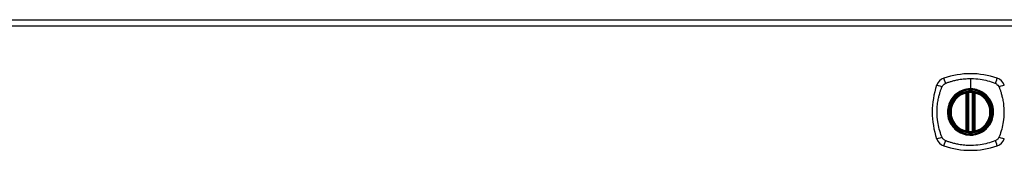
# Model space of a CAD drawing. Header units: inches. Extents: x 84 to 204, y 61 to 91.
# Tile 5 of 6: x 160 to 175, y 89 to 91. Entities that reach past the tile are written whole.
import ezdxf

# ---------------------------------------------------------------- set-up
doc = ezdxf.new("R2010")
doc.units = ezdxf.units.IN
doc.header["$MEASUREMENT"] = 0
doc.layers.add('Visible Edges(ANSI)', color=7, linetype='Continuous', lineweight=25)
doc.layers.add('Visible Tangent Edges(ANSI)', color=7, linetype='Continuous', lineweight=25)

msp = doc.modelspace()

# ---------------------------------------------------------------- linework, layer by layer
at = {"layer": 'Visible Edges(ANSI)'}
for p, q in [((144.554, 91.084), (204.159, 91.084)), ((174.298, 89.368), (174.298, 89.953)), ((174.318, 89.363), (174.318, 89.957)), ((174.396, 89.957), (174.396, 89.363)), ((174.416, 89.953), (174.416, 89.368))]:
    msp.add_line(p, q, dxfattribs=at)
for radius in [0.32, 0.315]:
    msp.add_circle((174.357, 89.66), radius, dxfattribs=at)
for centre, radius, start, end in [((174.357, 88.971), 1.28, 71.2278, 108.7722), ((175.046, 89.66), 1.28, 161.2278, 198.7722), ((174.002, 90.015), 0.177, 108.7722, 161.2278), ((174.712, 90.015), 0.177, 18.7722, 71.2278), ((174.357, 89.66), 0.313, 103.6344, 256.3656), ((174.357, 89.66), 0.313, 99.784, 103.6344), ((174.286, 89.953), 0.0118, 0, 103.6344), ((174.306, 89.957), 0.0118, 0, 99.784), ((174.357, 89.66), 0.313, 84.7499, 95.2501), ((174.408, 89.957), 0.0118, 80.216, 180), ((174.357, 89.66), 0.313, 76.3656, 80.216), ((174.428, 89.953), 0.0118, 76.3656, 180), ((174.357, 89.66), 0.313, 283.6344, 76.3656), ((174.286, 89.368), 0.0118, 256.3656, 0), ((174.357, 89.66), 0.313, 256.3656, 260.216), ((174.306, 89.363), 0.0118, 260.216, 0), ((174.357, 89.66), 0.313, 264.7499, 275.2501), ((174.408, 89.363), 0.0118, 180, 279.784), ((174.357, 89.66), 0.313, 279.784, 283.6344), ((174.428, 89.368), 0.0118, 180, 283.6344), ((174.002, 89.305), 0.177, 198.7722, 251.2278), ((174.712, 89.305), 0.177, 288.7722, 341.2278), ((174.357, 90.349), 1.28, 251.2278, 288.7722)]:
    msp.add_arc(centre, radius, start, end, dxfattribs=at)
for points, knots in [([(174.328, 89.972), (174.327, 89.972), (174.325, 89.972), (174.321, 89.971), (174.319, 89.971), (174.313, 89.97), (174.31, 89.97), (174.305, 89.969), (174.304, 89.969), (174.304, 89.969)], [0, 0, 0, 0, 0.01176793, 0.01176793, 0.03059662, 0.03059662, 0.06072253, 0.06072253, 0.09414345, 0.09414345, 0.09414345, 0.09414345]), ([(174.41, 89.969), (174.41, 89.969), (174.41, 89.969), (174.409, 89.969), (174.408, 89.969), (174.405, 89.97), (174.402, 89.97), (174.395, 89.971), (174.39, 89.971), (174.386, 89.972)], [0, 0, 0, 0, 0.01176876, 0.01176876, 0.03059878, 0.03059878, 0.0607268, 0.0607268, 0.09415008, 0.09415008, 0.09415008, 0.09415008]), ([(174.304, 89.352), (174.304, 89.352), (174.305, 89.352), (174.31, 89.351), (174.313, 89.35), (174.319, 89.35), (174.321, 89.349), (174.325, 89.349), (174.327, 89.349), (174.328, 89.349)], [0, 0, 0, 0, 0.03342093, 0.03342093, 0.06354683, 0.06354683, 0.08237552, 0.08237552, 0.09414345, 0.09414345, 0.09414345, 0.09414345]), ([(174.386, 89.349), (174.39, 89.349), (174.395, 89.349), (174.402, 89.35), (174.405, 89.351), (174.408, 89.351), (174.409, 89.352), (174.41, 89.352), (174.41, 89.352), (174.41, 89.352)], [0, 0, 0, 0, 0.03342328, 0.03342328, 0.06355131, 0.06355131, 0.08238132, 0.08238132, 0.09415008, 0.09415008, 0.09415008, 0.09415008])]:
    msp.add_open_spline(points, degree=3, knots=knots, dxfattribs=at)
at = {"layer": 'Visible Tangent Edges(ANSI)'}
for p, q in [((204.159, 90.985), (144.554, 90.985)), ((174.357, 90.177), (174.357, 90.017)), ((174.286, 89.953), (174.283, 89.964)), ((174.286, 89.953), (174.298, 89.953)), ((174.286, 89.953), (174.286, 89.368)), ((174.298, 89.953), (174.308, 89.953)), ((174.304, 89.969), (174.305, 89.963)), ((174.307, 89.957), (174.318, 89.957)), ((174.308, 89.368), (174.308, 89.953)), ((174.329, 89.96), (174.328, 89.972)), ((174.329, 89.36), (174.329, 89.96)), ((174.357, 90.012), (174.357, 90.017)), ((174.385, 89.96), (174.386, 89.972)), ((174.385, 89.96), (174.385, 89.36)), ((174.396, 89.957), (174.406, 89.957)), ((174.406, 89.953), (174.416, 89.953)), ((174.406, 89.953), (174.406, 89.368)), ((174.409, 89.963), (174.41, 89.969)), ((174.416, 89.953), (174.428, 89.953)), ((174.431, 89.964), (174.428, 89.953)), ((174.428, 89.368), (174.428, 89.953)), ((174.283, 89.356), (174.286, 89.368)), ((174.298, 89.368), (174.286, 89.368)), ((174.308, 89.368), (174.298, 89.368)), ((174.305, 89.358), (174.304, 89.352)), ((174.318, 89.363), (174.307, 89.363)), ((174.328, 89.349), (174.329, 89.36)), ((174.386, 89.349), (174.385, 89.36)), ((174.406, 89.363), (174.396, 89.363)), ((174.416, 89.368), (174.406, 89.368)), ((174.41, 89.352), (174.409, 89.358)), ((174.428, 89.368), (174.416, 89.368)), ((174.428, 89.368), (174.431, 89.356))]:
    msp.add_line(p, q, dxfattribs=at)
for radius in [0.346, 0.342, 0.325, 0.324]:
    msp.add_circle((174.357, 89.66), radius, dxfattribs=at)
for start, end in [(103.6344, 256.3656), (84.7499, 95.2501), (283.6344, 76.3656), (264.7499, 275.2501)]:
    msp.add_arc((174.357, 89.66), 0.301, start, end, dxfattribs=at)
for centre, major_axis, ratio, start_param, end_param in [((173.945, 90.035), (-0.112, 0.037), 0.042597, 4.975842, 6.113112), ((173.983, 90.073), (-0.037, 0.112), 0.042597, 0.170073, 1.307344), ((174.731, 90.073), (0.037, 0.112), 0.042597, 4.975842, 6.113112), ((174.769, 90.035), (0.112, 0.037), 0.042597, 0.170073, 1.307344), ((174.304, 89.968), (-0.00893, -0.00773), 0.431674, 0, 1.315955), ((174.309, 89.957), (-0.0116, -0.0021), 0.025638, 4.856604, 6.283185), ((174.405, 89.957), (0.0116, -0.0021), 0.025638, 0, 1.426581), ((174.41, 89.968), (0.00893, -0.00773), 0.431674, 4.96723, 6.283185), ((174.304, 89.352), (-0.00893, 0.00773), 0.431674, 4.96723, 6.283185), ((174.309, 89.363), (-0.0116, 0.0021), 0.025638, 0, 1.426581), ((174.405, 89.363), (0.0116, 0.0021), 0.025638, 4.856604, 6.283185), ((174.41, 89.352), (0.00893, 0.00773), 0.431674, 0, 1.315955), ((173.945, 89.286), (-0.112, -0.037), 0.042597, 0.170073, 1.307344), ((173.983, 89.248), (-0.037, -0.112), 0.042597, 4.975842, 6.113112), ((174.731, 89.248), (0.037, -0.112), 0.042597, 0.170073, 1.307344), ((174.769, 89.286), (0.112, -0.037), 0.042597, 4.975842, 6.113112)]:
    msp.add_ellipse(centre, major_axis=major_axis, ratio=ratio, start_param=start_param, end_param=end_param, dxfattribs=at)
for points, knots in [([(173.917, 90.049), (173.917, 90.05), (173.918, 90.051), (173.921, 90.057), (173.924, 90.062), (173.931, 90.071), (173.935, 90.075), (173.938, 90.079)], [-0.07033438, -0.07033438, -0.07033438, -0.07033438, -0.06421309, -0.06421309, -0.02948796, -0.02948796, 0, 0, 0, 0]), ([(173.938, 90.079), (173.947, 90.087), (173.956, 90.094), (173.968, 90.1), (173.968, 90.1), (173.968, 90.1)], [-0.96795364, -0.96795364, -0.96795364, -0.96795364, -0.90021117, -0.90021117, -0.8975441, -0.8975441, -0.8975441, -0.8975441]), ([(173.968, 90.1), (173.973, 90.102), (173.977, 90.104), (173.982, 90.107), (173.985, 90.108), (173.989, 90.109), (174, 90.113), (174.007, 90.116), (174.028, 90.123), (174.043, 90.128), (174.076, 90.138), (174.095, 90.143), (174.135, 90.152), (174.156, 90.157), (174.207, 90.166), (174.237, 90.17), (174.297, 90.175), (174.327, 90.177), (174.357, 90.177)], [-2.0916334, -2.0916334, -2.0916334, -2.0916334, -2.0642813, -2.0642813, -2.0642813, -2.0356922, -2.0356922, -1.9797509, -1.9797509, -1.8678685, -1.8678685, -1.7251565, -1.7251565, -1.5653756, -1.5653756, -1.3447881, -1.3447881, -1.1256399, -1.1256399, -1.1256399, -1.1256399]), ([(174.357, 90.177), (174.361, 90.177), (174.364, 90.177), (174.414, 90.176), (174.46, 90.173), (174.545, 90.16), (174.583, 90.152), (174.659, 90.132), (174.696, 90.12), (174.732, 90.107), (174.737, 90.104), (174.741, 90.102), (174.746, 90.1)], [-1.1256399, -1.1256399, -1.1256399, -1.1256399, -1.0995163, -1.0995163, -0.7599169, -0.7599169, -0.4729864, -0.4729864, -0.1860606, -0.1860606, -0.1860606, -0.158713, -0.158713, -0.158713, -0.158713]), ([(174.746, 90.1), (174.753, 90.097), (174.76, 90.092), (174.777, 90.078), (174.786, 90.068), (174.794, 90.054), (174.796, 90.051), (174.797, 90.049)], [0, 0, 0, 0, 0.0481127, 0.0481127, 0.1250929, 0.1250929, 0.1407015, 0.1407015, 0.1407015, 0.1407015]), ([(173.917, 89.272), (173.915, 89.276), (173.913, 89.28), (173.911, 89.285), (173.897, 89.321), (173.885, 89.358), (173.865, 89.434), (173.857, 89.472), (173.845, 89.557), (173.841, 89.603), (173.84, 89.683), (173.841, 89.717), (173.847, 89.78), (173.851, 89.81), (173.86, 89.861), (173.865, 89.882), (173.875, 89.922), (173.88, 89.941), (173.889, 89.974), (173.894, 89.989), (173.902, 90.01), (173.904, 90.018), (173.908, 90.028), (173.909, 90.032), (173.911, 90.036), (173.913, 90.04), (173.915, 90.045), (173.917, 90.049)], [-2.091632, -2.091632, -2.091632, -2.091632, -2.064284, -2.064284, -2.064284, -1.777358, -1.777358, -1.490428, -1.490428, -1.150828, -1.150828, -0.905556, -0.905556, -0.684969, -0.684969, -0.525188, -0.525188, -0.382476, -0.382476, -0.270594, -0.270594, -0.214652, -0.214652, -0.186063, -0.186063, -0.186063, -0.158711, -0.158711, -0.158711, -0.158711]), ([(174.357, 90.012), (174.38, 90.012), (174.403, 90.01), (174.454, 90), (174.482, 89.991), (174.534, 89.966), (174.559, 89.95), (174.582, 89.932), (174.616, 89.903), (174.644, 89.869), (174.687, 89.79), (174.702, 89.746), (174.711, 89.667), (174.71, 89.632), (174.693, 89.539), (174.667, 89.482), (174.628, 89.435), (174.601, 89.402), (174.567, 89.374), (174.492, 89.332), (174.449, 89.318), (174.386, 89.309), (174.366, 89.308), (174.307, 89.31), (174.269, 89.317), (174.196, 89.345), (174.162, 89.364), (174.132, 89.389), (174.098, 89.417), (174.07, 89.452), (174.024, 89.536), (174.009, 89.586), (174.003, 89.672), (174.006, 89.707), (174.026, 89.793), (174.051, 89.843), (174.086, 89.885), (174.115, 89.921), (174.152, 89.95), (174.208, 89.98), (174.225, 89.987), (174.278, 90.006), (174.318, 90.012), (174.357, 90.012)], [-3.141593, -3.141593, -3.141593, -3.141593, -2.946484, -2.946484, -2.698623, -2.698623, -2.450768, -2.450768, -2.450768, -2.075295, -2.075295, -1.686192, -1.686192, -1.395223, -1.395223, -0.880236, -0.880236, -0.880236, -0.512165, -0.512165, -0.139879, -0.139879, 0.031355, 0.031355, 0.361026, 0.361026, 0.690691, 0.690691, 0.690691, 1.067939, 1.067939, 1.507093, 1.507093, 1.798938, 1.798938, 2.261677, 2.261677, 2.261677, 2.656394, 2.656394, 2.806973, 2.806973, 3.141593, 3.141593, 3.141593, 3.141593]), ([(174.357, 90.017), (174.317, 90.017), (174.277, 90.01), (174.223, 89.991), (174.206, 89.984), (174.169, 89.964), (174.148, 89.951), (174.129, 89.935)], [-3.1415927, -3.1415927, -3.1415927, -3.1415927, -2.8069728, -2.8069728, -2.6563938, -2.6563938, -2.4492433, -2.4492433, -2.4492433, -2.4492433]), ([(174.305, 89.963), (174.304, 89.963), (174.303, 89.964), (174.3, 89.965), (174.299, 89.965), (174.296, 89.965), (174.295, 89.965), (174.294, 89.966), (174.294, 89.966), (174.292, 89.966), (174.292, 89.966), (174.29, 89.965), (174.288, 89.965), (174.286, 89.965), (174.284, 89.965), (174.283, 89.964)], [0, 0, 0, 0, 0.0147084, 0.0147084, 0.031518, 0.031518, 0.04202399, 0.04202399, 0.04727699, 0.04727699, 0.05568179, 0.05568179, 0.06912947, 0.06912947, 0.08404799, 0.08404799, 0.08404799, 0.08404799]), ([(174.307, 89.957), (174.307, 89.958), (174.307, 89.959), (174.306, 89.96), (174.306, 89.961), (174.305, 89.962), (174.305, 89.963)], [-0.0331638, -0.0331638, -0.0331638, -0.0331638, -0.01452823, -0.01452823, -0.01452823, 0, 0, 0, 0]), ([(174.308, 89.953), (174.308, 89.953), (174.308, 89.954), (174.308, 89.955), (174.308, 89.955), (174.308, 89.956), (174.308, 89.956), (174.308, 89.957), (174.308, 89.957), (174.307, 89.957)], [0, 0, 0, 0, 0.00371762, 0.00371762, 0.00706872, 0.00706872, 0.00916316, 0.00916316, 0.01047218, 0.01047218, 0.01047218, 0.01047218]), ([(174.318, 89.957), (174.318, 89.957), (174.318, 89.957), (174.32, 89.958), (174.322, 89.958), (174.325, 89.959), (174.326, 89.959), (174.328, 89.96), (174.329, 89.96), (174.329, 89.96)], [-0.09414345, -0.09414345, -0.09414345, -0.09414345, -0.06072253, -0.06072253, -0.03059662, -0.03059662, -0.01176793, -0.01176793, 0, 0, 0, 0]), ([(174.585, 89.935), (174.562, 89.954), (174.537, 89.97), (174.483, 89.995), (174.455, 90.005), (174.403, 90.015), (174.38, 90.017), (174.357, 90.017)], [2.4507676, 2.4507676, 2.4507676, 2.4507676, 2.6986231, 2.6986231, 2.9464842, 2.9464842, 3.1415927, 3.1415927, 3.1415927, 3.1415927]), ([(174.385, 89.96), (174.387, 89.96), (174.389, 89.959), (174.392, 89.958), (174.394, 89.958), (174.395, 89.957), (174.396, 89.957), (174.396, 89.957), (174.396, 89.957), (174.396, 89.957)], [-0.09415008, -0.09415008, -0.09415008, -0.09415008, -0.0607268, -0.0607268, -0.03059878, -0.03059878, -0.01176876, -0.01176876, 0, 0, 0, 0]), ([(174.406, 89.957), (174.406, 89.957), (174.406, 89.957), (174.406, 89.956), (174.406, 89.956), (174.406, 89.955), (174.406, 89.955), (174.406, 89.954), (174.406, 89.953), (174.406, 89.953)], [0, 0, 0, 0, 0.00130902, 0.00130902, 0.00340346, 0.00340346, 0.00675456, 0.00675456, 0.01047218, 0.01047218, 0.01047218, 0.01047218]), ([(174.431, 89.964), (174.429, 89.965), (174.428, 89.965), (174.425, 89.965), (174.424, 89.966), (174.421, 89.966), (174.42, 89.966), (174.419, 89.965), (174.418, 89.965), (174.417, 89.965), (174.417, 89.965), (174.415, 89.965), (174.414, 89.965), (174.411, 89.964), (174.41, 89.963), (174.409, 89.963)], [-0.00107612, -0.00107612, -0.00107612, -0.00107612, 0.01363228, 0.01363228, 0.03044188, 0.03044188, 0.04094788, 0.04094788, 0.04620088, 0.04620088, 0.05460568, 0.05460568, 0.06805335, 0.06805335, 0.08297187, 0.08297187, 0.08297187, 0.08297187]), ([(174.797, 90.049), (174.799, 90.045), (174.801, 90.04), (174.803, 90.036), (174.805, 90.032), (174.806, 90.028), (174.81, 90.018), (174.812, 90.01), (174.82, 89.989), (174.824, 89.974), (174.834, 89.941), (174.839, 89.922), (174.849, 89.882), (174.854, 89.861), (174.863, 89.81), (174.867, 89.78), (174.872, 89.717), (174.874, 89.683), (174.873, 89.603), (174.869, 89.557), (174.857, 89.472), (174.849, 89.434), (174.829, 89.358), (174.817, 89.321), (174.803, 89.285), (174.801, 89.28), (174.799, 89.276), (174.797, 89.272)], [-2.091633, -2.091633, -2.091633, -2.091633, -2.064281, -2.064281, -2.064281, -2.035692, -2.035692, -1.979751, -1.979751, -1.867869, -1.867869, -1.725157, -1.725157, -1.565376, -1.565376, -1.344788, -1.344788, -1.099516, -1.099516, -0.759917, -0.759917, -0.472986, -0.472986, -0.186061, -0.186061, -0.186061, -0.158713, -0.158713, -0.158713, -0.158713]), ([(174.082, 89.888), (174.047, 89.846), (174.022, 89.795), (174.002, 89.708), (173.999, 89.672), (174.004, 89.585), (174.019, 89.534), (174.055, 89.469), (174.068, 89.45), (174.082, 89.433)], [-2.261677, -2.261677, -2.261677, -2.261677, -1.798938, -1.798938, -1.507093, -1.507093, -1.067939, -1.067939, -0.878435, -0.878435, -0.878435, -0.878435]), ([(174.632, 89.433), (174.671, 89.48), (174.697, 89.537), (174.714, 89.631), (174.715, 89.667), (174.706, 89.747), (174.692, 89.792), (174.658, 89.852), (174.646, 89.871), (174.632, 89.888)], [0.880236, 0.880236, 0.880236, 0.880236, 1.395223, 1.395223, 1.686192, 1.686192, 2.075295, 2.075295, 2.263394, 2.263394, 2.263394, 2.263394]), ([(174.129, 89.386), (174.159, 89.361), (174.194, 89.341), (174.267, 89.313), (174.306, 89.305), (174.366, 89.303), (174.386, 89.304), (174.45, 89.313), (174.493, 89.328), (174.55, 89.36), (174.568, 89.372), (174.585, 89.386)], [-0.690691, -0.690691, -0.690691, -0.690691, -0.361026, -0.361026, -0.031355, -0.031355, 0.139879, 0.139879, 0.512165, 0.512165, 0.692534, 0.692534, 0.692534, 0.692534]), ([(174.283, 89.356), (174.284, 89.356), (174.286, 89.355), (174.289, 89.355), (174.29, 89.355), (174.293, 89.355), (174.294, 89.355), (174.295, 89.355), (174.295, 89.355), (174.297, 89.355), (174.297, 89.355), (174.299, 89.356), (174.3, 89.356), (174.303, 89.357), (174.304, 89.357), (174.305, 89.358)], [-0.00107612, -0.00107612, -0.00107612, -0.00107612, 0.01363228, 0.01363228, 0.03044188, 0.03044188, 0.04094788, 0.04094788, 0.04620088, 0.04620088, 0.05460568, 0.05460568, 0.06805335, 0.06805335, 0.08297187, 0.08297187, 0.08297187, 0.08297187]), ([(174.307, 89.363), (174.308, 89.364), (174.308, 89.364), (174.308, 89.364), (174.308, 89.364), (174.308, 89.365), (174.308, 89.366), (174.308, 89.367), (174.308, 89.367), (174.308, 89.368)], [0, 0, 0, 0, 0.00130902, 0.00130902, 0.00340346, 0.00340346, 0.00675456, 0.00675456, 0.01047218, 0.01047218, 0.01047218, 0.01047218]), ([(174.329, 89.36), (174.329, 89.36), (174.328, 89.361), (174.326, 89.361), (174.325, 89.361), (174.322, 89.362), (174.32, 89.363), (174.318, 89.363), (174.318, 89.363), (174.318, 89.363)], [-0.09414345, -0.09414345, -0.09414345, -0.09414345, -0.08237552, -0.08237552, -0.06354683, -0.06354683, -0.03342093, -0.03342093, 0, 0, 0, 0]), ([(174.396, 89.363), (174.396, 89.363), (174.396, 89.363), (174.396, 89.363), (174.395, 89.363), (174.394, 89.363), (174.392, 89.362), (174.389, 89.361), (174.387, 89.361), (174.385, 89.36)], [-0.09415008, -0.09415008, -0.09415008, -0.09415008, -0.08238132, -0.08238132, -0.06355131, -0.06355131, -0.03342328, -0.03342328, 0, 0, 0, 0]), ([(174.406, 89.368), (174.406, 89.367), (174.406, 89.367), (174.406, 89.366), (174.406, 89.365), (174.406, 89.364), (174.406, 89.364), (174.406, 89.364), (174.406, 89.364), (174.406, 89.363)], [0, 0, 0, 0, 0.00371762, 0.00371762, 0.00706872, 0.00706872, 0.00916316, 0.00916316, 0.01047218, 0.01047218, 0.01047218, 0.01047218]), ([(174.406, 89.363), (174.407, 89.362), (174.407, 89.361), (174.408, 89.36), (174.408, 89.359), (174.409, 89.358), (174.409, 89.358)], [-0.0331638, -0.0331638, -0.0331638, -0.0331638, -0.01452823, -0.01452823, -0.01452823, 0, 0, 0, 0]), ([(174.409, 89.358), (174.41, 89.357), (174.411, 89.357), (174.414, 89.356), (174.415, 89.356), (174.418, 89.355), (174.418, 89.355), (174.42, 89.355), (174.42, 89.355), (174.422, 89.355), (174.422, 89.355), (174.424, 89.355), (174.426, 89.355), (174.428, 89.355), (174.429, 89.356), (174.431, 89.356)], [0, 0, 0, 0, 0.0147084, 0.0147084, 0.031518, 0.031518, 0.04202399, 0.04202399, 0.04727699, 0.04727699, 0.05568179, 0.05568179, 0.06912947, 0.06912947, 0.08404799, 0.08404799, 0.08404799, 0.08404799]), ([(173.968, 89.22), (173.966, 89.221), (173.964, 89.222), (173.955, 89.228), (173.947, 89.233), (173.935, 89.245), (173.929, 89.251), (173.922, 89.262), (173.919, 89.267), (173.917, 89.272)], [-0.1406326, -0.1406326, -0.1406326, -0.1406326, -0.1276168, -0.1276168, -0.0774468, -0.0774468, -0.0297872, -0.0297872, 0, 0, 0, 0]), ([(174.746, 89.22), (174.741, 89.218), (174.737, 89.216), (174.732, 89.214), (174.696, 89.2), (174.659, 89.188), (174.583, 89.169), (174.545, 89.161), (174.46, 89.148), (174.414, 89.144), (174.334, 89.143), (174.301, 89.145), (174.237, 89.15), (174.207, 89.154), (174.156, 89.164), (174.135, 89.168), (174.095, 89.178), (174.076, 89.183), (174.043, 89.193), (174.028, 89.197), (174.007, 89.205), (174, 89.207), (173.989, 89.211), (173.985, 89.213), (173.982, 89.214), (173.977, 89.216), (173.973, 89.218), (173.968, 89.22)], [-2.091632, -2.091632, -2.091632, -2.091632, -2.064284, -2.064284, -2.064284, -1.777358, -1.777358, -1.490428, -1.490428, -1.150828, -1.150828, -0.905556, -0.905556, -0.684969, -0.684969, -0.525188, -0.525188, -0.382476, -0.382476, -0.270594, -0.270594, -0.214652, -0.214652, -0.186063, -0.186063, -0.186063, -0.158711, -0.158711, -0.158711, -0.158711]), ([(174.797, 89.272), (174.793, 89.264), (174.789, 89.257), (174.775, 89.24), (174.765, 89.231), (174.75, 89.223), (174.748, 89.221), (174.746, 89.22)], [0, 0, 0, 0, 0.0481127, 0.0481127, 0.1250929, 0.1250929, 0.1407015, 0.1407015, 0.1407015, 0.1407015])]:
    msp.add_open_spline(points, degree=3, knots=knots, dxfattribs=at)
for points in [[(174.129, 89.935), (174.112, 89.921), (174.097, 89.905), (174.082, 89.888)], [(174.409, 89.963), (174.408, 89.961), (174.407, 89.959), (174.406, 89.957)], [(174.632, 89.888), (174.617, 89.905), (174.602, 89.921), (174.585, 89.935)], [(174.082, 89.433), (174.097, 89.416), (174.112, 89.4), (174.129, 89.386)], [(174.305, 89.358), (174.306, 89.359), (174.307, 89.361), (174.307, 89.363)], [(174.585, 89.386), (174.602, 89.4), (174.617, 89.416), (174.632, 89.433)]]:
    msp.add_open_spline(points, degree=3, dxfattribs=at)

doc.saveas('drawing.dxf')
